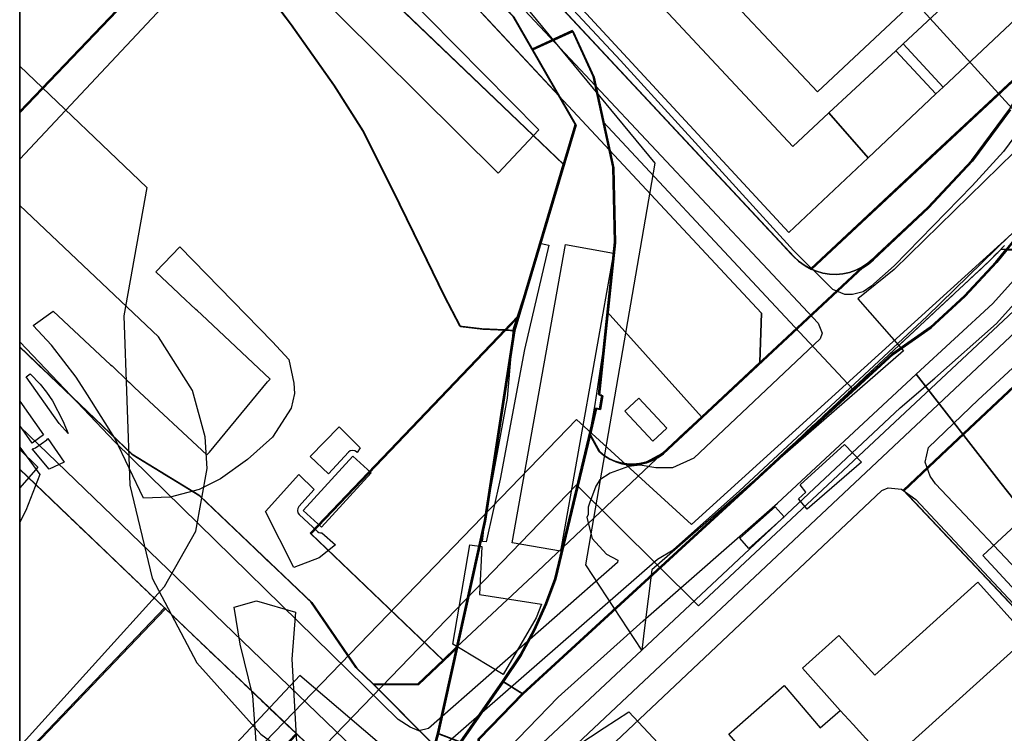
# Model space of a CAD drawing. Header units: metres. Extents: x 15747 to 16863, y 15840 to 16796.
# Tile 11 of 35: x 15747 to 16002, y 16377 to 16562. Entities that reach past the tile are written whole.
import ezdxf

# ---------------------------------------------------------------- set-up
doc = ezdxf.new("R2010")
doc.units = ezdxf.units.M
doc.linetypes.add('L00s01s', pattern=[3, 3, 0])
doc.layers.add('00 Рамка', color=7, linetype='Continuous')
for name, color, linetype, true_color in [('02 Озеленение', 7, 'Continuous', 0xe4efdb), ('03 Существующее использование', 7, 'Continuous', 0x808080), ('04 Земельные участки (ЕГРН)', 7, 'Continuous', 0x1f3fbf), ('05 Застройка', 7, 'Continuous', 0x8c8c8c), ('06 Дороги и железная дорога', 7, 'Continuous', 0xb4b4b4), ('07 ЗОУИТ и СЗЗ', 7, 'Continuous', 0x000000), ('08 Красные линии и ЛГР', 7, 'Continuous', 0xff0000), ('09 ППТ и ПМТ', 7, 'Continuous', 0x00d000), ('10 ГПЗУ', 7, 'Continuous', 0x7b7bf2), ('12 ПЗЗ – территориальные зоны', 7, 'Continuous', 0x000000), ('13 Генплан – функциональные зоны', 7, 'Continuous', 0x000000)]:
    doc.layers.add(name, color=color, linetype=linetype, true_color=true_color)
doc.linetypes.add('L00s18b', pattern='A,10,[165,red_lns.shx,S=2,R=0,X=0,Y=-2.5],10', length=20)
doc.linetypes.add('L00s18t', pattern='A,10,[165,red_lns.shx,S=2,R=180,X=2.5,Y=2.5],10', length=20)
doc.linetypes.add('L01s18b', pattern='A,10,[165,red_lns.shx,S=2,R=0,X=0,Y=-2.5],10', length=20)
doc.linetypes.add('L01s18t', pattern='A,10,[165,red_lns.shx,S=2,R=180,X=2.5,Y=2.5],10', length=20)

msp = doc.modelspace()

# ---------------------------------------------------------------- linework, layer by layer
at = {"layer": '00 Рамка'}
msp.add_lwpolyline([(15747.13, 15839.57), (16863.13, 15839.57), (16863.13, 16795.57), (15747.13, 16795.57)], close=True, dxfattribs=at)
at = {"layer": '02 Озеленение', "true_color": 0xe4efdb}
for points in [[(15796.23, 16449.96), (15811.19, 16468.09), (15811.88, 16468.82), (15794.1, 16485.49), (15793.1, 16486.44), (15792.65, 16486.84), (15788.65, 16490.59), (15788.25, 16490.99), (15782.36, 16496.52), (15788.53, 16503.06), (15812.5, 16478.49), (15816.75, 16473.89), (15818.03, 16467.82), (15818.18, 16465.15), (15817.3, 16461.32), (15812.47, 16453.82), (15806.05, 16448.03), (15799.05, 16443.03), (15793.55, 16440.28), (15786.07, 16438.3), (15779.18, 16438.03), (15771.72, 16453.59), (15764.7, 16464.74), (15761.7, 16469.34), (15755.37, 16477.59), (15750.58, 16482.69), (15755.8, 16486.41), (15770.65, 16472.54), (15771, 16472.24), (15775.1, 16468.29), (15775.5, 16467.94), (15776.8, 16466.69), (15795.55, 16449.23)], [(15866.75, 16426.88), (15867.34, 16431.6), (15867.42, 16432.07), (15873.25, 16463.92), (15874.8, 16481.9), (15881.93, 16503.86), (15883.94, 16503.46), (15877.6, 16476.48), (15871.37, 16442.95), (15867.75, 16426.81)], [(15757.37, 16457.35), (15748.77, 16469.42), (15749.86, 16470.23), (15752.42, 16467.56), (15754.1, 16465.46), (15755.6, 16463.25), (15758.26, 16458.04), (15759.64, 16454.73)], [(15826.99, 16444.32), (15822.22, 16448.86), (15829.76, 16456.51), (15835.13, 16451.05), (15834.38, 16449.9), (15834.24, 16450.03), (15833.74, 16450.33), (15833.16, 16450.41), (15832.59, 16450.27), (15832.12, 16449.93)], [(15750.35, 16450.79), (15750.77, 16450.85), (15751.2, 16451.06), (15754.17, 16453.17), (15754.45, 16453.46), (15758.66, 16447.38), (15754.78, 16445.58)], [(15747.13, 16451.2), (15752.35, 16444.14), (15748.76, 16434.9), (15747.13, 16431.82)], [(15825.28, 16429.07), (15828.82, 16425.95), (15824.53, 16422.62), (15818.05, 16420.1), (15810.68, 16434.62), (15819.28, 16444.17), (15823.3, 16440.28), (15819.31, 16435.92), (15819.01, 16435.42), (15818.92, 16434.85), (15819.06, 16434.28), (15819.4, 16433.81), (15824.09, 16429.45), (15824.49, 16429.19), (15824.94, 16429.06)], [(15872.1, 16392.44), (15861.01, 16399.19), (15859.15, 16400.3), (15863.49, 16425.96), (15866.59, 16425.57), (15865.98, 16413.12), (15882, 16410.66), (15880.67, 16407.12)], [(15814.26, 16325.64), (15810.52, 16344.07), (15807.37, 16386.98), (15804.12, 16400.3), (15802.59, 16409.85), (15808.32, 16411.51), (15818.4, 16408.6), (15817.5, 16396.44), (15820.3, 16345.7), (15818.74, 16334.14)], [(15913.38, 16373.47), (15913.07, 16373.28), (15897.54, 16360.04), (15897.18, 16359.58), (15897.13, 16359.44), (15896.69, 16359.92), (15894.85, 16358.29), (15891.41, 16360), (15887.51, 16357.01), (15883.87, 16369.2), (15898.21, 16378.73), (15904.58, 16382.86)]]:
    msp.add_lwpolyline(points, close=True, dxfattribs=at)
at = {"layer": '03 Существующее использование', "true_color": 0xc0e3b5}
msp.add_lwpolyline([(15747.13, 15960.07), (15747.57, 15839.57), (16325.93, 15839.57), (16863.13, 15841.57), (16863.13, 16651.29), (16862.58, 16795.57), (16281.19, 16795.57), (15747.13, 16793.58)], close=True, dxfattribs=at)
at = {"layer": '03 Существующее использование', "true_color": 0xf9e79f}
for points in [[(16014.92, 16730.96), (16063.56, 16678.62), (16045.91, 16639.77), (16025.22, 16560.29), (16008.13, 16531.24), (15973.2, 16497.2), (15963.79, 16489.6), (15975.6, 16476.18), (15910.57, 16419.49), (15908.66, 16404.52), (15907.94, 16398.77), (15893.47, 16420.79), (15911.46, 16524.62), (15842.29, 16608.41), (15847.44, 16613.09), (15990.24, 16743.24), (15952.4, 16783.46), (15941, 16795.57), (16018.5, 16795.57), (16049.72, 16762.73)], [(16046.02, 16660.5), (15997.36, 16712.64), (15992.25, 16718.13), (15859.63, 16594.49), (15864.75, 16589), (15947.37, 16500.42), (15948.72, 16499.17), (15950.21, 16498.09), (15951.82, 16497.19), (16011.52, 16552.89), (16016.42, 16564.11), (16020.39, 16575.69), (16025.55, 16596.07), (16032.6, 16623.96), (16038.21, 16642.63)], [(15747.13, 16592.4), (15773.39, 16622.32), (15808.84, 16591.49), (15747.13, 16525.65)], [(15782.9, 16624.66), (15771.17, 16612.4), (15777.95, 16605.09), (15791.85, 16589.98), (15809.01, 16571.52), (15817.28, 16560.46), (15828.56, 16544.63), (15835.98, 16532.84), (15843.54, 16517.91), (15850.99, 16502.59), (15856.97, 16490.34), (15861.08, 16482.41), (15866.87, 16481.72), (15872.83, 16481.44), (15876.26, 16485.02), (15887.92, 16524.18)], [(15975.8, 16439.92), (15987.04, 16450.52), (16021.71, 16483.23), (16027.81, 16488.98), (16015.46, 16502.08), (16002.38, 16502.16), (15999.79, 16498.98), (15991.54, 16490.15), (15982.74, 16482.11), (15972.93, 16475.18), (15877.32, 16387.36), (15869.15, 16378.91), (15865.89, 16375.64), (15865.69, 16362.72), (15948.64, 16274.78), (15961.36, 16274.4), (16039.77, 16348.36), (16099.27, 16404.48), (16099.52, 16412.96), (16086.82, 16426.42), (16034.81, 16377.36)]]:
    msp.add_lwpolyline(points, close=True, dxfattribs=at)
at = {"layer": '03 Существующее использование', "true_color": 0xdcd5b6}
for points in [[(15845.8, 16592.92), (15791.79, 16644.06), (15747.13, 16688.62), (15747.13, 16658.88), (15771.34, 16635.72), (15760.26, 16624.14), (15771.17, 16612.4), (15782.9, 16624.66), (15887.92, 16524.18), (15890.99, 16534.49), (15874.92, 16562.5)], [(15875.16, 16481.33), (15876.26, 16485.02), (15872.83, 16481.44)]]:
    msp.add_lwpolyline(points, close=True, dxfattribs=at)
at = {"layer": '03 Существующее использование', "true_color": 0xb9e592}
msp.add_lwpolyline([(15951.46, 16622.89), (15951.24, 16605.39), (15921.26, 16577.32), (15953.43, 16543.1), (15976.35, 16564.56), (15978.02, 16578.3), (15997.38, 16595.22), (15986.99, 16606.99), (15986.82, 16623.05), (15986.76, 16628.23), (16014.19, 16653.9), (16000.33, 16668.65), (15958.55, 16629.53)], close=True, dxfattribs=at)
at = {"layer": '03 Существующее использование', "true_color": 0xd7c6c1}
for points in [[(15747.13, 16587.29), (15747.13, 16537.67), (15789.71, 16582.17), (15764.93, 16605.88)], [(15822.52, 16428.86), (15856.82, 16396.04), (15860.35, 16399.41), (15867.59, 16432.11), (15875.16, 16481.33), (15872.83, 16481.44)], [(15747.13, 16445.57), (15784.86, 16409.49), (15818.83, 16377.01), (15823.69, 16372.37), (15842.67, 16349.3), (15846.04, 16354.41), (15852.36, 16366.31), (15854.52, 16373.98), (15838.78, 16389.84), (15834.33, 16394.07), (15833.04, 16395.97), (15822.7, 16411.06), (15793.73, 16438.64), (15776.4, 16449.27), (15747.13, 16477.16)], [(15747.13, 16445.57), (15747.13, 16370.06), (15784.86, 16409.49)], [(15784.86, 16409.49), (15747.13, 16370.05), (15747.13, 16327.97), (15760.07, 16315.59), (15818.83, 16377.01)], [(15838.78, 16389.84), (15854.52, 16373.98), (15855.42, 16377.17), (15860.35, 16399.41), (15856.82, 16396.04), (15850.35, 16389.85)]]:
    msp.add_lwpolyline(points, close=True, dxfattribs=at)
for points in [[(16011.52, 16552.89), (15951.82, 16497.19), (15950.21, 16498.09), (15948.72, 16499.17), (15947.37, 16500.42), (15864.75, 16589)], [(15789.71, 16582.17), (15747.13, 16537.67), (15747.13, 16477.16), (15776.4, 16449.27), (15793.73, 16438.64), (15822.7, 16411.06), (15833.04, 16395.97), (15834.33, 16394.07), (15838.78, 16389.84), (15850.35, 16389.85), (15856.82, 16396.04), (15822.52, 16428.86), (15872.83, 16481.44), (15866.87, 16481.72), (15861.08, 16482.41), (15856.97, 16490.34), (15850.99, 16502.59), (15843.54, 16517.91), (15835.98, 16532.84), (15828.56, 16544.63), (15817.28, 16560.46), (15809.01, 16571.52)], [(15874.92, 16562.5), (15879.83, 16553.94), (15890.26, 16558.72), (15895.69, 16546.9), (15900.7, 16523.43), (15901.15, 16504.08), (15897, 16464.64), (15897.88, 16464.49), (15897.29, 16461), (15896.28, 16461.17), (15894.67, 16454.39), (15897.09, 16450.01), (15898.35, 16448.97), (15899.74, 16448.11), (15901.22, 16447.44), (15902.79, 16446.97), (15904.4, 16446.71), (15906.03, 16446.65), (15907.65, 16446.81), (15909.24, 16447.19), (15910.77, 16447.76), (15912.21, 16448.53), (15913.54, 16449.48), (15923.66, 16458.93), (15939.34, 16473.54), (15965.1, 16497.59), (15966.54, 16498.56), (15967.85, 16499.69), (15982.19, 16513.07), (15993.47, 16525.14), (16003.26, 16538.44)]]:
    msp.add_lwpolyline(points, dxfattribs=at)
at = {"layer": '03 Существующее использование', "true_color": 0xcbb2cc}
msp.add_lwpolyline([(15879.83, 16553.94), (15890.99, 16534.49), (15875.16, 16481.33), (15867.59, 16432.11), (15855.42, 16377.17), (15861.3, 16374.93), (15872.23, 16390.61), (15876.82, 16397.38), (15880.32, 16403.96), (15883.34, 16410.63), (15885.78, 16417.08), (15896.28, 16461.17), (15897.29, 16461), (15897.88, 16464.49), (15897, 16464.64), (15901.15, 16504.08), (15900.7, 16523.43), (15895.69, 16546.9), (15890.26, 16558.72)], close=True, dxfattribs=at)
at = {"layer": '03 Существующее использование', "true_color": 0x808080}
msp.add_lwpolyline([(16003.26, 16538.44), (15993.47, 16525.14), (15982.19, 16513.07), (15967.85, 16499.69), (15966.54, 16498.56), (15965.1, 16497.59), (15939.34, 16473.54), (15923.66, 16458.93), (15913.54, 16449.48), (15912.21, 16448.53), (15910.77, 16447.76), (15909.24, 16447.19), (15907.65, 16446.81), (15906.03, 16446.65), (15904.4, 16446.71), (15902.79, 16446.97), (15901.22, 16447.44), (15899.74, 16448.11), (15898.35, 16448.97), (15897.09, 16450.01), (15894.67, 16454.39), (15885.78, 16417.08), (15883.34, 16410.63), (15880.32, 16403.96), (15876.82, 16397.38), (15872.23, 16390.61), (15877.32, 16387.36), (15972.93, 16475.18), (15982.74, 16482.11), (15991.54, 16490.15), (15999.79, 16498.98), (16015.14, 16517.8)], dxfattribs=at)
msp.add_lwpolyline([(16003.26, 16538.44), (15993.47, 16525.14), (15982.19, 16513.07), (15967.85, 16499.69), (15966.54, 16498.56), (15965.1, 16497.59), (15939.34, 16473.54), (15923.66, 16458.93), (15913.54, 16449.48), (15912.21, 16448.53), (15910.77, 16447.76), (15909.24, 16447.19), (15907.65, 16446.81), (15906.03, 16446.65), (15904.4, 16446.71), (15902.79, 16446.97), (15901.22, 16447.44), (15899.74, 16448.11), (15898.35, 16448.97), (15897.09, 16450.01), (15894.67, 16454.39), (15885.78, 16417.08), (15883.34, 16410.63), (15880.32, 16403.96), (15876.82, 16397.38), (15872.23, 16390.61), (15877.32, 16387.36), (15972.93, 16475.18), (15982.74, 16482.11), (15991.54, 16490.15), (15999.79, 16498.98), (16015.14, 16517.8)], dxfattribs=at)
at = {"layer": '03 Существующее использование', "true_color": 0xcfd1eb}
msp.add_lwpolyline([(16041.24, 16339.58), (15959.45, 16263.65), (15862.44, 16355.63), (15871.6, 16364.72), (15907.94, 16398.77), (15974.72, 16461.37), (15983.72, 16469.05), (15999.67, 16483.22), (16014.03, 16499.22)], dxfattribs=at)
at = {"layer": '03 Существующее использование', "true_color": 0xcde1b7}
msp.add_lwpolyline([(15987.04, 16450.52), (15975.8, 16439.92), (16034.81, 16377.36), (16086.82, 16426.42), (16027.81, 16488.98), (16021.71, 16483.23)], close=True, dxfattribs=at)
at = {"layer": '03 Существующее использование', "true_color": 0xcfd1eb}
for points in [[(15747.13, 16450.63), (15751.86, 16446.03), (15747.13, 16440.75)], [(15862.44, 16355.63), (15819.54, 16392.22), (15747.13, 16314.97), (15747.13, 16118.88), (15915.37, 16222.73), (15959.45, 16263.65)]]:
    msp.add_lwpolyline(points, close=True, dxfattribs=at)
at = {"layer": '03 Существующее использование', "true_color": 0x808080}
msp.add_lwpolyline([(15877.32, 16387.36), (15872.23, 16390.61), (15861.3, 16374.93), (15855.42, 16377.17), (15854.52, 16373.98), (15864.66, 16363.75), (15865.69, 16362.72), (15865.89, 16375.64), (15869.15, 16378.91)], close=True, dxfattribs=at)
msp.add_lwpolyline([(15877.32, 16387.36), (15872.23, 16390.61), (15861.3, 16374.93), (15855.42, 16377.17), (15854.52, 16373.98), (15864.66, 16363.75), (15865.69, 16362.72), (15865.89, 16375.64), (15869.15, 16378.91)], close=True, dxfattribs=at)
at = {"layer": '04 Земельные участки (ЕГРН)', "true_color": 0x1f3fbf}
for points in [[(16046.02, 16660.5), (15997.36, 16712.64), (15992.25, 16718.13), (15859.63, 16594.49), (15864.75, 16589), (15947.37, 16500.42), (15948.72, 16499.17), (15950.21, 16498.09), (15951.82, 16497.19), (16011.52, 16552.89), (16016.42, 16564.11), (16020.39, 16575.69), (16025.55, 16596.07), (16032.6, 16623.96), (16038.21, 16642.63)], [(15845.8, 16592.92), (15791.79, 16644.06), (15747.13, 16688.62), (15747.13, 16658.88), (15771.34, 16635.72), (15760.26, 16624.14), (15771.17, 16612.4), (15782.9, 16624.66), (15887.92, 16524.18), (15890.99, 16534.49), (15874.92, 16562.5)], [(15782.9, 16624.66), (15771.17, 16612.4), (15777.95, 16605.09), (15791.85, 16589.98), (15809.01, 16571.52), (15817.28, 16560.46), (15828.56, 16544.63), (15835.98, 16532.84), (15843.54, 16517.91), (15850.99, 16502.59), (15856.97, 16490.34), (15861.08, 16482.41), (15866.87, 16481.72), (15872.83, 16481.44), (15876.26, 16485.02), (15887.92, 16524.18)], [(15747.13, 16587.29), (15747.13, 16537.67), (15789.71, 16582.17), (15764.93, 16605.88)], [(15879.83, 16553.94), (15890.99, 16534.49), (15875.16, 16481.33), (15867.59, 16432.11), (15855.42, 16377.17), (15861.3, 16374.93), (15872.23, 16390.61), (15876.82, 16397.38), (15880.32, 16403.96), (15883.34, 16410.63), (15885.78, 16417.08), (15896.28, 16461.17), (15897.29, 16461), (15897.88, 16464.49), (15897, 16464.64), (15901.15, 16504.08), (15900.7, 16523.43), (15895.69, 16546.9), (15890.26, 16558.72)], [(15975.8, 16439.92), (15987.04, 16450.52), (16021.71, 16483.23), (16027.81, 16488.98), (16015.46, 16502.08), (16002.38, 16502.16), (15999.79, 16498.98), (15991.54, 16490.15), (15982.74, 16482.11), (15972.93, 16475.18), (15877.32, 16387.36), (15869.15, 16378.91), (15865.89, 16375.64), (15865.69, 16362.72), (15948.64, 16274.78), (15961.36, 16274.4), (16039.77, 16348.36), (16099.27, 16404.48), (16099.52, 16412.96), (16086.82, 16426.42), (16034.81, 16377.36)], [(15987.04, 16450.52), (15975.8, 16439.92), (16034.81, 16377.36), (16086.82, 16426.42), (16027.81, 16488.98), (16021.71, 16483.23)], [(15875.16, 16481.33), (15876.26, 16485.02), (15872.83, 16481.44)], [(15822.52, 16428.86), (15856.82, 16396.04), (15860.35, 16399.41), (15867.59, 16432.11), (15875.16, 16481.33), (15872.83, 16481.44)], [(15747.13, 16445.57), (15784.86, 16409.49), (15818.83, 16377.01), (15823.69, 16372.37), (15842.67, 16349.3), (15846.04, 16354.41), (15852.36, 16366.31), (15854.52, 16373.98), (15838.78, 16389.84), (15834.33, 16394.07), (15833.04, 16395.97), (15822.7, 16411.06), (15793.73, 16438.64), (15776.4, 16449.27), (15747.13, 16477.16)], [(15747.13, 16445.57), (15747.13, 16370.06), (15784.86, 16409.49)], [(15784.86, 16409.49), (15747.13, 16370.05), (15747.13, 16327.97), (15760.07, 16315.59), (15818.83, 16377.01)], [(15838.78, 16389.84), (15854.52, 16373.98), (15855.42, 16377.17), (15860.35, 16399.41), (15856.82, 16396.04), (15850.35, 16389.85)], [(15877.32, 16387.36), (15872.23, 16390.61), (15861.3, 16374.93), (15855.42, 16377.17), (15854.52, 16373.98), (15864.66, 16363.75), (15865.69, 16362.72), (15865.89, 16375.64), (15869.15, 16378.91)]]:
    msp.add_lwpolyline(points, close=True, dxfattribs=at)
for points in [[(16011.52, 16552.89), (15951.82, 16497.19), (15950.21, 16498.09), (15948.72, 16499.17), (15947.37, 16500.42), (15864.75, 16589)], [(15789.71, 16582.17), (15747.13, 16537.67), (15747.13, 16477.16), (15776.4, 16449.27), (15793.73, 16438.64), (15822.7, 16411.06), (15833.04, 16395.97), (15834.33, 16394.07), (15838.78, 16389.84), (15850.35, 16389.85), (15856.82, 16396.04), (15822.52, 16428.86), (15872.83, 16481.44), (15866.87, 16481.72), (15861.08, 16482.41), (15856.97, 16490.34), (15850.99, 16502.59), (15843.54, 16517.91), (15835.98, 16532.84), (15828.56, 16544.63), (15817.28, 16560.46), (15809.01, 16571.52)], [(15874.92, 16562.5), (15879.83, 16553.94), (15890.26, 16558.72), (15895.69, 16546.9), (15900.7, 16523.43), (15901.15, 16504.08), (15897, 16464.64), (15897.88, 16464.49), (15897.29, 16461), (15896.28, 16461.17), (15894.67, 16454.39), (15897.09, 16450.01), (15898.35, 16448.97), (15899.74, 16448.11), (15901.22, 16447.44), (15902.79, 16446.97), (15904.4, 16446.71), (15906.03, 16446.65), (15907.65, 16446.81), (15909.24, 16447.19), (15910.77, 16447.76), (15912.21, 16448.53), (15913.54, 16449.48), (15923.66, 16458.93), (15939.34, 16473.54), (15965.1, 16497.59), (15966.54, 16498.56), (15967.85, 16499.69), (15982.19, 16513.07), (15993.47, 16525.14), (16003.26, 16538.44)], [(16003.26, 16538.44), (15993.47, 16525.14), (15982.19, 16513.07), (15967.85, 16499.69), (15966.54, 16498.56), (15965.1, 16497.59), (15939.34, 16473.54), (15923.66, 16458.93), (15913.54, 16449.48), (15912.21, 16448.53), (15910.77, 16447.76), (15909.24, 16447.19), (15907.65, 16446.81), (15906.03, 16446.65), (15904.4, 16446.71), (15902.79, 16446.97), (15901.22, 16447.44), (15899.74, 16448.11), (15898.35, 16448.97), (15897.09, 16450.01), (15894.67, 16454.39), (15885.78, 16417.08), (15883.34, 16410.63), (15880.32, 16403.96), (15876.82, 16397.38), (15872.23, 16390.61), (15877.32, 16387.36), (15972.93, 16475.18), (15982.74, 16482.11), (15991.54, 16490.15), (15999.79, 16498.98), (16015.14, 16517.8)]]:
    msp.add_lwpolyline(points, dxfattribs=at)
at = {"layer": '05 Застройка', "true_color": 0x8c8c8c}
for points in [[(15870.85, 16522.03), (15819.76, 16572.84), (15831.26, 16584.05), (15881.35, 16533.24)], [(16010.51, 16567.52), (15985.91, 16544.33), (15975.5, 16555.49), (16000.37, 16578.7), (16007.51, 16570.99)], [(15892.59, 16564.44), (15903.79, 16575.28), (15947.05, 16528.94), (15956.35, 16537.62), (15966.53, 16526.06), (15946, 16506.71)], [(15966.53, 16526.06), (15956.35, 16537.62), (15973.61, 16553.72), (15984.02, 16542.55)], [(15975.5, 16555.49), (15985.91, 16544.33), (15984.02, 16542.55), (15973.61, 16553.72)], [(15874.49, 16426.55), (15888.21, 16503.61), (15900.63, 16501.4), (15886.91, 16424.34)], [(15747.13, 16456.8), (15747.13, 16463.11), (15753.31, 16454.39), (15750.33, 16452.29)], [(15907.19, 16463.94), (15914.46, 16456.18), (15910.83, 16452.77), (15903.56, 16460.53)], [(15948.93, 16441.47), (15960.35, 16451.92), (15964.75, 16447.32), (15950.72, 16435.17), (15948.45, 16437.85), (15950.37, 16439.6)], [(15833.23, 16448.92), (15838, 16444.59), (15825.12, 16430.55), (15820.42, 16434.91)], [(15933.27, 16427.74), (15942.44, 16435.84), (15944.78, 16433.19), (15935.61, 16425.08)], [(15996.11, 16423.22), (16006, 16432.38), (16012.59, 16425.94), (16015.38, 16428.19), (16023.28, 16414.37), (16018.24, 16399.32)], [(15958.9, 16402.59), (15968.19, 16392.27), (15994.84, 16416.3), (16007.69, 16402.04), (15971.66, 16369.56), (15962.62, 16379.59), (15959.29, 16383.14), (15949.52, 16394.13)], [(15971.66, 16369.56), (15966.47, 16364.95), (15973.32, 16357.13), (15958.94, 16344.53), (15949.66, 16355.15), (15933.56, 16373.54), (15930.46, 16377.05), (15944.79, 16389.6), (15954.09, 16378.71), (15959.29, 16383.14), (15962.62, 16379.59)]]:
    msp.add_lwpolyline(points, close=True, dxfattribs=at)
at = {"layer": '06 Дороги и железная дорога', "true_color": 0xb4b4b4}
for points in [[(16011.21, 16540.87), (16001.47, 16527.64), (15993.39, 16518.82), (15973.22, 16498.15), (15967.19, 16492.76), (15965.18, 16491.43), (15962.48, 16490.69), (15960.46, 16490.66), (15957.38, 16491.99), (15947.18, 16502.1), (15902.45, 16551.22), (15772.3, 16690.52)], [(15867.24, 16575.41), (15953.6, 16483.29), (15954.64, 16480.68), (15954.05, 16479.23), (15921.44, 16448.36), (15915.9, 16445.93), (15911.63, 16445.92), (15907.57, 16446.58), (15904.53, 16446.24), (15899.81, 16444.53), (15897.11, 16442.83), (15896.1, 16441.15), (15894.42, 16436.75), (15894.09, 16435.75), (15894.09, 16433.8), (15893.77, 16433.04), (15895.12, 16427.65), (15898.85, 16423.6), (15901.76, 16422.01), (15901.71, 16421.46), (15852.8, 16378.56), (15850.33, 16377.89), (15848.08, 16378.82), (15845.02, 16380.84), (15771.81, 16452.5), (15747.13, 16478.43), (15747.13, 16456.58), (15835.9, 16371.04)], [(16012.71, 16310.58), (15977.72, 16277.7), (15963, 16262.48), (15959.63, 16262.08), (15957.27, 16263.06), (15955.57, 16264.08), (15950.74, 16268.45), (15910.4, 16313.24), (15856.23, 16370.36), (15855.84, 16371.38), (15855.82, 16372.04), (15856.46, 16373.74), (15912, 16422.26), (15916.05, 16424.66), (15933.22, 16439.91), (15981.69, 16485), (16003.15, 16505.95)], [(16016.1, 16491.89), (15875.46, 16359.7), (15879.84, 16355), (15969.99, 16440), (15971.66, 16440.71), (15975.08, 16440.41), (15978.82, 16437.73), (16036.76, 16375.83)]]:
    msp.add_lwpolyline(points, dxfattribs=at)
msp.add_lwpolyline([(15981.22, 16447.39), (15982.12, 16451.13), (15994.92, 16463.45), (16022.85, 16489.2), (16026.12, 16491.51), (16026.81, 16491.59), (16027.51, 16491.29), (16058.07, 16458.63), (16067.93, 16446.16), (16078.43, 16433.71), (16081.69, 16430.79), (16081.83, 16430.06), (16081.5, 16428.07), (16079.52, 16423.67), (16040.16, 16388.37), (16036.46, 16386.96), (16035.05, 16387.62), (15983.89, 16441.77), (15982.55, 16443.77)], close=True, dxfattribs=at)
at = {"layer": '07 ЗОУИТ и СЗЗ', "true_color": 0x000000}
for points in [[(15747.13, 16549.68), (15780.03, 16518.32), (15774.1, 16485.22), (15775.62, 16441.39), (15781.41, 16417.34), (15792.92, 16395.45), (15809.46, 16377.05), (15822.81, 16367.28), (15868.6, 16339.33), (15891.41, 16329.82), (15915.88, 16326.2), (15932.37, 16327.18), (15948.47, 16330.86), (15970.94, 16341.21), (16050.32, 16407.74)], [(15747.13, 16373.87), (15784.59, 16415.18), (15792.66, 16429.52), (15795.64, 16445.7), (15795.1, 16453.94), (15791.77, 16465.85), (15783, 16479.78), (15747.13, 16513.7)]]:
    msp.add_lwpolyline(points, dxfattribs=at)
at = {"layer": '08 Красные линии и ЛГР', "linetype": 'L01s18t', "true_color": 0xff0101, "flags": 128}
for points in [[(15782.63, 16624.84), (15789.92, 16632.45), (15802.03, 16632.66), (15938.95, 16485.89), (15938.5, 16473.18)], [(15938.5, 16473.18), (15938.95, 16485.89), (15802.03, 16632.66), (15789.92, 16632.45), (15782.63, 16624.84)], [(16011.26, 16553.07), (16003, 16538.62), (15993.21, 16525.32), (15983.9, 16515.36)], [(15983.9, 16515.36), (15993.21, 16525.32), (16003, 16538.62), (16011.26, 16553.07)], [(15983.9, 16515.36), (15981.93, 16513.25), (15968.72, 16500.92), (15967.59, 16499.87), (15966.28, 16498.74), (15964.84, 16497.77), (15963.3, 16497), (15961.67, 16496.42), (15959.98, 16496.04), (15958.25, 16495.88), (15956.52, 16495.94), (15954.81, 16496.21), (15953.15, 16496.69), (15951.56, 16497.37)], [(15951.56, 16497.37), (15953.15, 16496.69), (15954.81, 16496.21), (15956.52, 16495.94), (15958.25, 16495.88), (15959.98, 16496.04), (15961.67, 16496.42), (15963.3, 16497), (15964.84, 16497.77), (15966.28, 16498.74), (15967.59, 16499.87), (15968.72, 16500.92), (15981.93, 16513.25), (15983.9, 16515.36)], [(15913.28, 16449.66), (15881.11, 16419.2)], [(15881.11, 16419.2), (15913.28, 16449.66)], [(15881.11, 16419.2), (15860.09, 16399.58)], [(15860.09, 16399.58), (15881.11, 16419.2)], [(15856.56, 16396.22), (15860.09, 16399.58)], [(15860.09, 16399.58), (15856.56, 16396.22)]]:
    msp.add_lwpolyline(points, dxfattribs=at)
at = {"layer": '08 Красные линии и ЛГР', "linetype": 'L00s18b', "true_color": 0xff0101, "flags": 128}
for points in [[(15856.56, 16396.22), (15822.26, 16429.04), (15876, 16485.2), (15887.66, 16524.36), (15782.63, 16624.84)], [(15983.9, 16527.54), (16011.26, 16553.07)], [(15951.56, 16497.37), (15983.9, 16527.54)], [(15894.41, 16454.57), (15896.83, 16450.19), (15898.09, 16449.15), (15899.48, 16448.29), (15900.96, 16447.62), (15902.53, 16447.15), (15904.14, 16446.89), (15905.77, 16446.83), (15907.39, 16446.99), (15908.98, 16447.37)], [(15908.98, 16447.37), (15913.28, 16449.66)]]:
    msp.add_lwpolyline(points, dxfattribs=at)
at = {"layer": '08 Красные линии и ЛГР', "linetype": 'L00s01s', "true_color": 0xff0000, "flags": 128}
for points in [[(15868.94, 16584.41), (15882.6, 16569.76), (15947.11, 16500.6), (15948.46, 16499.35), (15949.95, 16498.27), (15951.56, 16497.37)], [(15983.9, 16486.37), (15996.34, 16497.97), (15998.17, 16499.75), (15999.98, 16501.55), (16000.75, 16502.35)], [(15983.9, 16296.09), (16094.62, 16400.52), (16099.01, 16404.66), (16099.26, 16413.14), (16089.47, 16423.51), (16055.61, 16459.41), (16015.2, 16502.26), (16000.75, 16502.35)], [(15877.06, 16387.54), (15937.2, 16442.78), (15983.9, 16486.37)], [(15747.13, 16477.09), (15776.14, 16449.45), (15793.48, 16438.82), (15822.44, 16411.24), (15834.08, 16394.25), (15838.52, 16390.02), (15850.09, 16390.03), (15856.56, 16396.22)], [(15913.28, 16449.66), (15923.4, 16459.11)], [(15818.57, 16377.19), (15747.13, 16445.5)], [(15877.06, 16387.54), (15868.89, 16379.08), (15865.63, 16375.82)]]:
    msp.add_lwpolyline(points, dxfattribs=at)
at = {"layer": '08 Красные линии и ЛГР', "linetype": 'L00s18t', "true_color": 0xff0101, "flags": 128}
for points in [[(15923.4, 16459.11), (15898.99, 16486.21), (15898.11, 16477.79), (15895.82, 16462.24)], [(15895.82, 16462.24), (15894.41, 16454.57)]]:
    msp.add_lwpolyline(points, dxfattribs=at)
at = {"layer": '08 Красные линии и ЛГР', "linetype": 'L01s18b', "true_color": 0xff0101, "flags": 128}
msp.add_lwpolyline([(15938.5, 16473.18), (15923.4, 16459.11)], dxfattribs=at)
msp.add_lwpolyline([(15938.5, 16473.18), (15923.4, 16459.11)], dxfattribs=at)
at = {"layer": '09 ППТ и ПМТ', "true_color": 0x00c8e0}
for points in [[(16055.68, 16268.32), (15747.13, 16107.12), (15747.13, 16795.57), (16723.82, 16795.57)], [(16009.31, 16795.57), (15747.13, 16795.57), (15747.13, 16697.37), (15792.3, 16648.95), (15803.56, 16636.89), (15835.85, 16602.27), (15845.54, 16593.1), (15874.66, 16562.68), (15879.57, 16554.12), (15890, 16558.9), (15895.43, 16547.08), (15897.94, 16535.34), (15940.15, 16490.18), (15962.44, 16466.33), (15983.9, 16486.36), (15996.34, 16497.97), (15998.17, 16499.75), (15999.98, 16501.55), (16001.76, 16503.38)]]:
    msp.add_lwpolyline(points, dxfattribs=at)
at = {"layer": '09 ППТ и ПМТ', "true_color": 0x8c8c8c}
msp.add_lwpolyline([(15747.13, 16795.57), (15747.13, 16795.57), (15747.13, 16689.42), (15874.66, 16562.68), (15890.73, 16534.67), (15874.9, 16481.51), (15867.33, 16432.29), (15859.73, 16397.97), (15855.16, 16377.35), (15852.1, 16366.49), (15845.78, 16354.59), (15821.28, 16320.16), (15819.12, 16321.86), (15783.03, 16276.26), (15751.71, 16232.65), (15747.87, 16233.64), (15747.13, 16234.14)], close=True, dxfattribs=at)
at = {"layer": '09 ППТ и ПМТ', "true_color": 0xf5a623}
msp.add_lwpolyline([(16863.13, 16795.57), (16863.13, 15840.33), (16861.54, 15839.57), (15747.13, 15839.57), (15747.13, 16121.89), (15968.4, 16245.04), (16159.69, 16367.66), (15769.74, 16795.57), (16427.14, 16795.57), (16560.47, 16640.36), (16598.54, 16671.71), (16720.23, 16788.25), (16732.18, 16795.57)], close=True, dxfattribs=at)
at = {"layer": '09 ППТ и ПМТ', "true_color": 0x7b2d8e}
msp.add_lwpolyline([(16148.29, 16621.37), (15922.6, 16410.24), (15891.07, 16441.53), (15747.13, 16292.48), (15747.13, 16288.54), (15789.24, 16218.42), (15747.13, 16193.39), (15747.13, 16209.53), (15771.96, 16224.29), (15747.13, 16265.63), (15747.13, 16309.39), (15891.1, 16458.41), (15920.85, 16431.22), (16151.45, 16640.49)], dxfattribs=at)
at = {"layer": '09 ППТ и ПМТ', "true_color": 0x8c8c8c}
msp.add_lwpolyline([(16014.88, 16517.98), (15999.53, 16499.16), (15991.28, 16490.33), (15982.48, 16482.29), (15972.67, 16475.36), (15877.06, 16387.54), (15871.97, 16390.79), (15876.56, 16397.56), (15880.06, 16404.14), (15883.08, 16410.81), (15885.52, 16417.26), (15896.02, 16461.35), (15897.03, 16461.18), (15897.62, 16464.67), (15896.74, 16464.82), (15900.89, 16504.26), (15900.44, 16523.61), (15895.43, 16547.08), (15890, 16558.9), (15879.57, 16554.12), (15874.66, 16562.68)], dxfattribs=at)
at = {"layer": '10 ГПЗУ', "true_color": 0x7b7bf2}
for points in [[(16045.76, 16660.68), (16037.95, 16642.81), (16032.34, 16624.14), (16025.29, 16596.25), (16020.13, 16575.87), (16016.16, 16564.29), (16011.26, 16553.07), (15951.56, 16497.37), (15949.95, 16498.27), (15948.46, 16499.35), (15947.11, 16500.6), (15864.49, 16589.18), (15859.37, 16594.67), (15991.99, 16718.31), (15997.1, 16712.82)], [(15747.13, 16587.74), (15764.66, 16606.06), (15789.44, 16582.35), (15747.13, 16538.12)], [(15879.57, 16554.12), (15890, 16558.9), (15895.43, 16547.08), (15900.44, 16523.61), (15900.89, 16504.26), (15896.74, 16464.82), (15897.62, 16464.67), (15897.03, 16461.18), (15896.02, 16461.35), (15885.52, 16417.26), (15883.08, 16410.81), (15880.06, 16404.14), (15876.56, 16397.56), (15871.97, 16390.79), (15861.04, 16375.11), (15855.16, 16377.35), (15867.33, 16432.29), (15874.9, 16481.51), (15890.73, 16534.67)], [(15879.57, 16554.12), (15890, 16558.9), (15895.43, 16547.08), (15900.44, 16523.61), (15900.89, 16504.26), (15896.74, 16464.82), (15897.62, 16464.67), (15897.03, 16461.18), (15896.02, 16461.35), (15885.52, 16417.26), (15883.08, 16410.81), (15880.06, 16404.14), (15876.56, 16397.56), (15871.97, 16390.79), (15861.04, 16375.11), (15855.16, 16377.35), (15867.33, 16432.29), (15874.9, 16481.51), (15890.73, 16534.67)], [(15975.54, 16440.1), (16034.55, 16377.54), (16086.56, 16426.6), (16099.26, 16413.14), (16099.01, 16404.66), (16039.51, 16348.54), (15961.1, 16274.58), (15948.38, 16274.96), (15865.43, 16362.9), (15865.63, 16375.82), (15868.89, 16379.09), (15877.06, 16387.54), (15972.67, 16475.36), (15982.48, 16482.29), (15991.28, 16490.33), (15999.53, 16499.16), (16002.12, 16502.34), (16015.2, 16502.26), (16027.55, 16489.16), (16021.45, 16483.41), (15986.78, 16450.7)], [(15975.54, 16440.1), (16034.55, 16377.54), (16086.56, 16426.6), (16099.26, 16413.14), (16099.01, 16404.66), (16039.51, 16348.54), (15961.1, 16274.58), (15948.38, 16274.96), (15865.43, 16362.9), (15865.63, 16375.82), (15868.89, 16379.09), (15877.06, 16387.54), (15972.67, 16475.36), (15982.48, 16482.29), (15991.28, 16490.33), (15999.53, 16499.16), (16002.12, 16502.34), (16015.2, 16502.26), (16027.55, 16489.16), (16021.45, 16483.41), (15986.78, 16450.7)], [(15975.54, 16440.1), (16034.55, 16377.54), (16086.56, 16426.6), (16099.26, 16413.14), (16099.01, 16404.66), (16039.51, 16348.54), (15961.1, 16274.58), (15948.38, 16274.96), (15865.43, 16362.9), (15865.63, 16375.82), (15868.89, 16379.09), (15877.06, 16387.54), (15972.67, 16475.36), (15982.48, 16482.29), (15991.28, 16490.33), (15999.53, 16499.16), (16002.12, 16502.34), (16015.2, 16502.26), (16027.55, 16489.16), (16021.45, 16483.41), (15986.78, 16450.7)], [(15986.78, 16450.7), (16021.45, 16483.41), (16027.55, 16489.16), (16086.56, 16426.6), (16034.55, 16377.54), (15975.54, 16440.1)], [(15986.78, 16450.7), (16021.45, 16483.41), (16027.55, 16489.16), (16086.56, 16426.6), (16034.55, 16377.54), (15975.54, 16440.1)], [(15986.78, 16450.7), (16021.45, 16483.41), (16027.55, 16489.16), (16086.56, 16426.6), (16034.55, 16377.54), (15975.54, 16440.1)], [(15822.26, 16429.04), (15872.57, 16481.62), (15874.9, 16481.51), (15867.33, 16432.29), (15860.09, 16399.59), (15856.56, 16396.22)], [(15747.13, 16477.09), (15776.14, 16449.45), (15793.47, 16438.82), (15822.44, 16411.24), (15832.78, 16396.15), (15834.07, 16394.25), (15838.52, 16390.02), (15854.26, 16374.16), (15852.1, 16366.49), (15845.78, 16354.59), (15842.41, 16349.48), (15823.43, 16372.55), (15818.57, 16377.19), (15784.6, 16409.67), (15747.13, 16445.49)], [(15747.13, 16445.49), (15784.6, 16409.67), (15747.13, 16370.51)], [(15747.13, 16370.5), (15784.6, 16409.67), (15818.57, 16377.19), (15759.81, 16315.77), (15747.13, 16327.9)], [(15838.52, 16390.02), (15850.09, 16390.03), (15856.56, 16396.22), (15860.09, 16399.59), (15855.16, 16377.35), (15854.26, 16374.16)], [(15877.06, 16387.54), (15868.89, 16379.09), (15865.63, 16375.82), (15865.43, 16362.9), (15864.4, 16363.93), (15854.26, 16374.16), (15855.16, 16377.35), (15861.04, 16375.11), (15871.97, 16390.79)]]:
    msp.add_lwpolyline(points, close=True, dxfattribs=at)
for points in [[(15747.13, 16234.14), (15747.13, 16637.9)], [(15747.13, 16234.14), (15747.13, 16637.9)], [(15747.13, 16234.14), (15747.13, 16637.9)], [(15864.49, 16589.18), (15947.11, 16500.6), (15948.46, 16499.35), (15949.95, 16498.27), (15951.56, 16497.37), (16011.26, 16553.07)], [(15864.49, 16589.18), (15947.11, 16500.6), (15948.46, 16499.35), (15949.95, 16498.27), (15951.56, 16497.37), (16011.26, 16553.07)], [(15864.49, 16589.18), (15947.11, 16500.6), (15948.46, 16499.35), (15949.95, 16498.27), (15951.56, 16497.37), (16011.26, 16553.07)], [(15808.74, 16571.7), (15817.02, 16560.64), (15828.3, 16544.81), (15835.72, 16533.02), (15843.28, 16518.09), (15850.73, 16502.77), (15856.71, 16490.52), (15860.82, 16482.59), (15866.61, 16481.9), (15872.57, 16481.62), (15822.26, 16429.04), (15856.56, 16396.22), (15850.09, 16390.03), (15838.52, 16390.02), (15834.07, 16394.25), (15832.78, 16396.15), (15822.44, 16411.24), (15793.47, 16438.82), (15776.14, 16449.45), (15747.13, 16477.09), (15747.13, 16538.12), (15789.44, 16582.35)], [(15808.74, 16571.7), (15817.02, 16560.64), (15828.3, 16544.81), (15835.72, 16533.02), (15843.28, 16518.09), (15850.73, 16502.77), (15856.71, 16490.52), (15860.82, 16482.59), (15866.61, 16481.9), (15874.9, 16481.51), (15867.33, 16432.29), (15855.16, 16377.35), (15852.1, 16366.49)], [(15808.74, 16571.7), (15817.02, 16560.64), (15828.3, 16544.81), (15835.72, 16533.02), (15843.28, 16518.09), (15850.73, 16502.77), (15856.71, 16490.52), (15860.82, 16482.59), (15866.61, 16481.9), (15874.9, 16481.51), (15867.33, 16432.29), (15855.16, 16377.35), (15852.1, 16366.49)], [(15808.74, 16571.7), (15817.02, 16560.64), (15828.3, 16544.81), (15835.72, 16533.02), (15843.28, 16518.09), (15850.73, 16502.77), (15856.71, 16490.52), (15860.82, 16482.59), (15866.61, 16481.9), (15874.9, 16481.51), (15867.33, 16432.29), (15855.16, 16377.35), (15852.1, 16366.49)], [(16003, 16538.62), (15993.21, 16525.32), (15981.93, 16513.25), (15967.59, 16499.87), (15966.28, 16498.74), (15964.84, 16497.77), (15939.08, 16473.72), (15923.4, 16459.11), (15913.28, 16449.66), (15911.95, 16448.71), (15910.51, 16447.94), (15908.98, 16447.37), (15907.39, 16446.99), (15905.77, 16446.83), (15904.14, 16446.89), (15902.53, 16447.15), (15900.96, 16447.62), (15899.48, 16448.29), (15898.09, 16449.15), (15896.83, 16450.19), (15894.41, 16454.57), (15896.02, 16461.35), (15897.03, 16461.18), (15897.62, 16464.67), (15896.74, 16464.82), (15900.89, 16504.26), (15900.44, 16523.61), (15895.43, 16547.08), (15890, 16558.9), (15879.57, 16554.12), (15874.66, 16562.68)], [(16003, 16538.62), (15993.21, 16525.32), (15981.93, 16513.25), (15967.59, 16499.87), (15966.28, 16498.74), (15964.84, 16497.77), (15939.08, 16473.72), (15923.4, 16459.11), (15913.28, 16449.66), (15911.95, 16448.71), (15910.51, 16447.94), (15908.98, 16447.37), (15907.39, 16446.99), (15905.77, 16446.83), (15904.14, 16446.89), (15902.53, 16447.15), (15900.96, 16447.62), (15899.48, 16448.29), (15898.09, 16449.15), (15896.83, 16450.19), (15894.41, 16454.57), (15896.02, 16461.35), (15897.03, 16461.18), (15897.62, 16464.67), (15896.74, 16464.82), (15900.89, 16504.26), (15900.44, 16523.61), (15895.43, 16547.08), (15890, 16558.9), (15879.57, 16554.12), (15874.66, 16562.68)], [(16003, 16538.62), (15993.21, 16525.32), (15981.93, 16513.25), (15967.59, 16499.87), (15966.28, 16498.74), (15964.84, 16497.77), (15939.08, 16473.72), (15923.4, 16459.11), (15913.28, 16449.66), (15911.95, 16448.71), (15910.51, 16447.94), (15908.98, 16447.37), (15907.39, 16446.99), (15905.77, 16446.83), (15904.14, 16446.89), (15902.53, 16447.15), (15900.96, 16447.62), (15899.48, 16448.29), (15898.09, 16449.15), (15896.83, 16450.19), (15894.41, 16454.57), (15896.02, 16461.35), (15897.03, 16461.18), (15897.62, 16464.67), (15896.74, 16464.82), (15900.89, 16504.26), (15900.44, 16523.61), (15895.43, 16547.08), (15890, 16558.9), (15879.57, 16554.12), (15874.66, 16562.68)], [(16014.88, 16517.98), (15999.53, 16499.16), (15991.28, 16490.33), (15982.48, 16482.29), (15972.67, 16475.36), (15877.06, 16387.54), (15871.97, 16390.79), (15876.56, 16397.56), (15880.06, 16404.14), (15883.08, 16410.81), (15885.52, 16417.26), (15894.41, 16454.57), (15896.83, 16450.19), (15898.09, 16449.15), (15899.48, 16448.29), (15900.96, 16447.62), (15902.53, 16447.15), (15904.14, 16446.89), (15905.77, 16446.83), (15907.39, 16446.99), (15908.98, 16447.37), (15910.51, 16447.94), (15911.95, 16448.71), (15913.28, 16449.66), (15923.4, 16459.11), (15939.08, 16473.72), (15964.84, 16497.77), (15966.28, 16498.74), (15967.59, 16499.87), (15981.93, 16513.25), (15993.21, 16525.32), (16003, 16538.62)], [(16014.88, 16517.98), (15999.53, 16499.16), (15991.28, 16490.33), (15982.48, 16482.29), (15972.67, 16475.36), (15877.06, 16387.54), (15871.97, 16390.79), (15876.56, 16397.56), (15880.06, 16404.14), (15883.08, 16410.81), (15885.52, 16417.26), (15894.41, 16454.57), (15896.83, 16450.19), (15898.09, 16449.15), (15899.48, 16448.29), (15900.96, 16447.62), (15902.53, 16447.15), (15904.14, 16446.89), (15905.77, 16446.83), (15907.39, 16446.99), (15908.98, 16447.37), (15910.51, 16447.94), (15911.95, 16448.71), (15913.28, 16449.66), (15923.4, 16459.11), (15939.08, 16473.72), (15964.84, 16497.77), (15966.28, 16498.74), (15967.59, 16499.87), (15981.93, 16513.25), (15993.21, 16525.32), (16003, 16538.62)], [(16004.16, 16437.72), (16000.85, 16441.86), (15978.87, 16470.1), (15998.69, 16488.33), (16008.69, 16499.5)], [(15747.13, 16121.4), (15747.13, 16218.49), (15758.76, 16232.38), (15761.61, 16230.28), (15767.36, 16238.81), (15816.52, 16300.7), (15832.65, 16316.29), (15834, 16316.98), (15838.07, 16317.39), (15849.65, 16323.41), (15846.17, 16330.22), (15842.35, 16339.31), (15855.25, 16354.45), (15886.33, 16386.65), (15908.31, 16406.35), (15943.07, 16436.75), (15978.87, 16470.1), (16000.85, 16441.86), (16004.16, 16437.72)]]:
    msp.add_lwpolyline(points, dxfattribs=at)
at = {"layer": '12 ПЗЗ – территориальные зоны', "true_color": 0x000000}
msp.add_lwpolyline([(16014.88, 16517.98), (15999.53, 16499.16), (15991.28, 16490.33), (15982.48, 16482.29), (15972.67, 16475.36), (15877.06, 16387.54), (15871.97, 16390.79), (15861.04, 16375.11), (15855.16, 16377.35), (15867.33, 16432.29), (15872.3, 16464.66), (15874.9, 16481.51), (15890.73, 16534.67), (15879.57, 16554.12), (15874.66, 16562.68), (15845.54, 16593.1), (15791.52, 16644.24), (15747.13, 16688.53), (15747.13, 16795.57), (16009.29, 16795.57)], dxfattribs=at)
for points in [[(15886.39, 16542.23), (15802.03, 16632.66), (15787.33, 16648.42), (15791.52, 16644.24), (15835.85, 16602.27), (15845.54, 16593.1), (15874.66, 16562.68), (15879.57, 16554.12)], [(15802.03, 16632.66), (15886.39, 16542.23), (15890.73, 16534.67), (15887.66, 16524.36), (15782.63, 16624.84), (15789.92, 16632.45)], [(15747.13, 16538.12), (15789.44, 16582.34), (15764.66, 16606.06), (15782.63, 16624.84), (15887.66, 16524.36), (15876, 16485.2), (15822.26, 16429.04), (15856.56, 16396.22), (15850.09, 16390.03), (15838.52, 16390.02), (15834.08, 16394.25), (15822.44, 16411.24), (15793.48, 16438.82), (15776.14, 16449.45), (15747.13, 16477.09)], [(15789.44, 16582.34), (15747.13, 16538.11), (15747.13, 16587.74), (15764.65, 16606.06)], [(16027.56, 16489.16), (16021.45, 16483.4), (15986.78, 16450.7), (15975.54, 16440.1), (16034.55, 16377.54), (16086.57, 16426.6), (16099.26, 16413.14), (16099.01, 16404.66), (15961.1, 16274.58), (15948.38, 16274.95), (15865.43, 16362.89), (15865.63, 16375.82), (15868.89, 16379.08), (15877.06, 16387.54), (15937.2, 16442.78), (15962.63, 16466.13), (15972.67, 16475.36), (15982.48, 16482.29), (15991.28, 16490.33), (15999.53, 16499.16), (16002.13, 16502.34), (16015.2, 16502.26)], [(16086.57, 16426.6), (16034.55, 16377.54), (15975.54, 16440.1), (15986.78, 16450.7), (16021.45, 16483.4), (16027.56, 16489.16)], [(15860.09, 16399.58), (15856.56, 16396.22), (15822.26, 16429.04), (15876, 16485.2), (15874.9, 16481.51), (15872.31, 16464.66), (15867.33, 16432.29)], [(15747.13, 16477.09), (15776.14, 16449.45), (15793.48, 16438.82), (15822.44, 16411.24), (15834.08, 16394.25), (15838.52, 16390.02), (15865.43, 16362.89), (15948.38, 16274.95), (15931.06, 16255.06), (15845.18, 16346.11), (15823.43, 16372.55), (15818.57, 16377.19), (15784.61, 16409.68), (15747.13, 16445.54)], [(15818.57, 16377.19), (15759.81, 16315.77), (15747.13, 16327.9), (15747.13, 16445.54), (15784.61, 16409.68)], [(15877.06, 16387.54), (15868.89, 16379.08), (15865.63, 16375.82), (15865.43, 16362.89), (15838.52, 16390.02), (15850.09, 16390.03), (15856.56, 16396.22), (15860.09, 16399.58), (15855.16, 16377.35), (15861.04, 16375.11), (15871.97, 16390.79)]]:
    msp.add_lwpolyline(points, close=True, dxfattribs=at)
at = {"layer": '13 Генплан – функциональные зоны', "true_color": 0x3c3c3c}
msp.add_lwpolyline([(15747.13, 16795.57), (16009.29, 16795.57), (16049.8, 16752.13), (16054.13, 16747.53), (16054.13, 16747.53), (16281.46, 16507.01), (16283.76, 16504.24), (16125.33, 16389.42), (16044.36, 16330.74), (15990.3, 16278.75), (15983.9, 16272.59), (15914.17, 16205.53), (15902.6, 16198.49), (15906.37, 16190.96), (15747.13, 16108.46)], close=True, dxfattribs=at)

doc.saveas('drawing.dxf')
